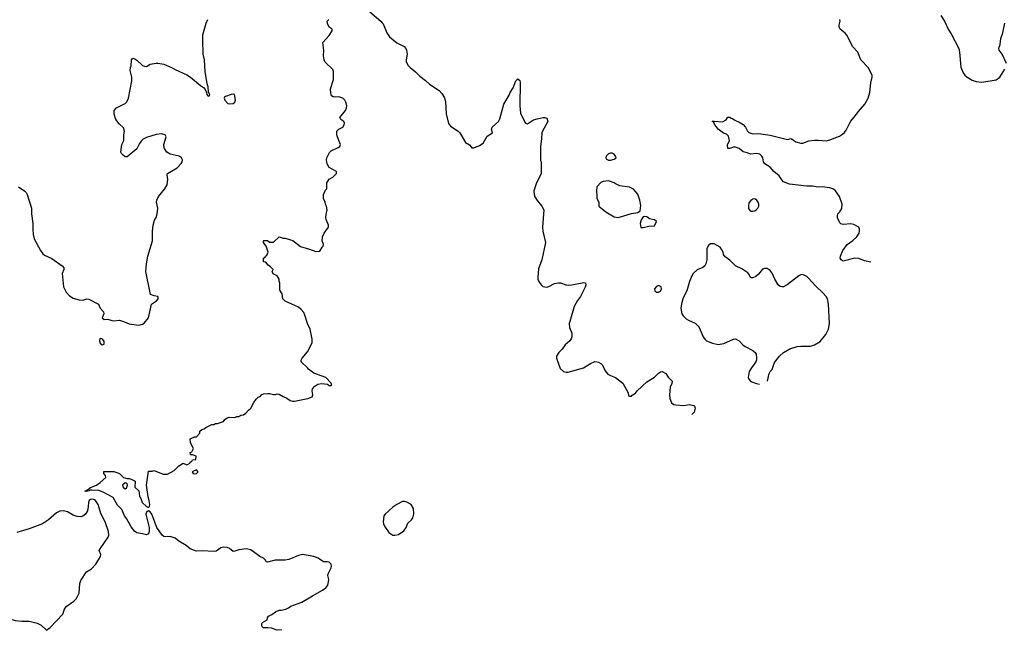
# Model space of a CAD drawing. Header units: inches. Extents: x 1649636 to 1815363, y 506543 to 641975.
# Tile 12 of 256: x 1696233 to 1706463, y 509642 to 515987. Entities that reach past the tile are written whole.
import ezdxf

# ---------------------------------------------------------------- set-up
doc = ezdxf.new("R2010")
doc.units = ezdxf.units.IN
doc.header["$MEASUREMENT"] = 0
for name, color, linetype in [('B6590', 7, 'Continuous'), ('B6591', 7, 'Continuous'), ('B7501', 7, 'Continuous')]:
    doc.layers.add(name, color=color, linetype=linetype)

msp = doc.modelspace()

# ---------------------------------------------------------------- linework, layer by layer
at = {"layer": 'B6590', "color": 5}
for points, elevation in [([(1695835, 510000), (1695903, 509930), (1695950, 509863), (1695970, 509844), (1696005, 509825), (1696091, 509790), (1696150, 509755), (1696190, 509744), (1696257, 509737), (1696330, 509738), (1696416, 509716), (1696455, 509695), (1696510, 509645), (1696550, 509671), (1696681, 509810), (1696697, 509863), (1696717, 509890), (1696794, 509946), (1696819, 509970), (1696836, 510000)], 280), ([(1698952, 509644), (1698950, 509646), (1698910, 509642), (1698850, 509663), (1698810, 509669), (1698769, 509669), (1698756, 509676), (1698749, 509690), (1698749, 509710), (1698756, 509724), (1698806, 509750), (1698808, 509770), (1698818, 509790), (1698854, 509806), (1698890, 509835), (1698930, 509851), (1698950, 509851), (1698997, 509863), (1699025, 509875), (1699050, 509893), (1699165, 509935), (1699277, 510000)], 260)]:
    msp.add_lwpolyline(points, dxfattribs=dict(at, elevation=elevation))
at = {"layer": 'B6591', "color": 5}
for points, elevation in [([(1699871, 516070), (1699986, 515970), (1700000, 515955)], 260), ([(1696221, 514250), (1696285, 514205), (1696299, 514190), (1696311, 514170), (1696355, 514030), (1696356, 513970), (1696370, 513870), (1696369, 513810), (1696373, 513753), (1696384, 513710), (1696450, 513588), (1696474, 513554), (1696490, 513541), (1696566, 513506), (1696675, 513430), (1696691, 513410), (1696691, 513390), (1696675, 513350), (1696690, 513212), (1696716, 513156), (1696750, 513118), (1696790, 513094), (1696850, 513076), (1696890, 513074), (1696930, 513087), (1696950, 513083), (1697051, 513031), (1697071, 512990), (1697103, 512950), (1697106, 512930), (1697091, 512890), (1697110, 512871), (1697150, 512876), (1697190, 512861), (1697210, 512859), (1697270, 512863), (1697310, 512852), (1697370, 512828), (1697470, 512811), (1697510, 512822), (1697527, 512833), (1697572, 512888), (1697603, 513030), (1697655, 513065), (1697677, 513090), (1697668, 513110), (1697630, 513117), (1697593, 513133), (1697543, 513370), (1697550, 513450), (1697565, 513530), (1697613, 513690), (1697612, 513790), (1697620, 513850), (1697635, 513905), (1697650, 513931), (1697662, 513970), (1697668, 514030), (1697656, 514090), (1697658, 514110), (1697675, 514150), (1697741, 514230), (1697764, 514270), (1697772, 514330), (1697767, 514370), (1697769, 514390), (1697871, 514449), (1697910, 514491), (1697921, 514510), (1697924, 514530), (1697914, 514550), (1697890, 514568), (1697795, 514590), (1697763, 514610), (1697738, 514650), (1697732, 514672), (1697732, 514690), (1697754, 514770), (1697744, 514790), (1697710, 514800), (1697650, 514793), (1697550, 514761), (1697516, 514744), (1697495, 514725), (1697479, 514701), (1697450, 514645), (1697350, 514562), (1697330, 514562), (1697310, 514575), (1697290, 514598), (1697284, 514610), (1697294, 514690), (1697314, 514730), (1697314, 514790), (1697321, 514830), (1697310, 514862), (1697266, 514906), (1697233, 514950), (1697216, 515004), (1697216, 515044), (1697238, 515070), (1697330, 515116), (1697347, 515133), (1697365, 515170), (1697400, 515350), (1697400, 515390), (1697381, 515459), (1697384, 515490), (1697392, 515508), (1697394, 515570), (1697410, 515586), (1697430, 515581), (1697450, 515567), (1697510, 515511), (1697530, 515504), (1697550, 515501), (1697590, 515523), (1697650, 515536), (1697670, 515536), (1697730, 515523), (1697810, 515490), (1697848, 515468), (1697970, 515413), (1698009, 515389), (1698110, 515304), (1698143, 515283), (1698160, 515260), (1698174, 515230), (1698178, 515210), (1698190, 515192), (1698206, 515194), (1698208, 515210), (1698194, 515234), (1698193, 515290), (1698181, 515321), (1698161, 515450), (1698153, 515570), (1698141, 515630), (1698141, 515690), (1698136, 515710), (1698137, 515830), (1698169, 515950), (1698189, 515990)], 280), ([(1699277, 510000), (1699380, 510060), (1699415, 510085), (1699434, 510110), (1699439, 510130), (1699444, 510170), (1699434, 510210), (1699437, 510230), (1699469, 510290), (1699474, 510310), (1699469, 510330), (1699450, 510349), (1699430, 510353), (1699390, 510352), (1699334, 510390), (1699288, 510410), (1699170, 510429), (1699130, 510421), (1699030, 510377), (1698990, 510371), (1698888, 510372), (1698809, 510349), (1698795, 510355), (1698788, 510370), (1698767, 510390), (1698728, 510408), (1698650, 510467), (1698630, 510478), (1698590, 510487), (1698510, 510479), (1698470, 510464), (1698450, 510462), (1698412, 510492), (1698390, 510503), (1698350, 510505), (1698322, 510498), (1698274, 510466), (1698250, 510461), (1698130, 510468), (1698070, 510465), (1698050, 510470), (1698003, 510490), (1697962, 510522), (1697887, 510567), (1697850, 510598), (1697796, 510616), (1697750, 510613), (1697730, 510617), (1697714, 510630), (1697659, 510710), (1697607, 510850), (1697590, 510872), (1697570, 510884), (1697550, 510870), (1697543, 510850), (1697578, 510710), (1697579, 510670), (1697570, 510644), (1697550, 510633), (1697510, 510645), (1697450, 510654), (1697430, 510669), (1697390, 510716), (1697343, 510803), (1697322, 510830), (1697296, 510896), (1697250, 510943), (1697203, 511023), (1697099, 511079), (1697054, 511094), (1696981, 511099), (1696963, 511097), (1696956, 511090), (1696924, 511084), (1696909, 511089), (1696937, 511103), (1696970, 511127), (1697030, 511151), (1697070, 511178), (1697128, 511230), (1697126, 511250), (1697106, 511270), (1697108, 511292), (1697210, 511291), (1697243, 511283), (1697271, 511271), (1697310, 511231), (1697350, 511218), (1697370, 511218), (1697391, 511211), (1697432, 511190), (1697431, 511130), (1697471, 511090), (1697477, 511037), (1697493, 511010), (1697505, 510970), (1697550, 510928), (1697570, 510917), (1697583, 510930), (1697586, 510950), (1697580, 510990), (1697568, 511030), (1697552, 511150), (1697570, 511294), (1697610, 511294), (1697630, 511302), (1697725, 511265), (1697770, 511266), (1697838, 511302), (1697888, 511350), (1697930, 511378), (1697970, 511362), (1697976, 511364), (1698002, 511378), (1698006, 511390), (1698022, 511398), (1698030, 511414), (1698062, 511418), (1698066, 511450), (1698030, 511466), (1698010, 511466), (1698008, 511470), (1698006, 511490), (1698022, 511498), (1698038, 511530), (1698008, 511590), (1698006, 511630), (1698050, 511652), (1698070, 511654), (1698106, 511690), (1698106, 511710), (1698126, 511730), (1698150, 511734), (1698166, 511750), (1698230, 511782), (1698250, 511782), (1698268, 511792), (1698290, 511792), (1698349, 511811), (1698366, 511834), (1698389, 511851), (1698410, 511856), (1698468, 511852), (1698490, 511862), (1698510, 511865), (1698530, 511876), (1698558, 511882), (1698582, 511898), (1698609, 511930), (1698635, 511950), (1698665, 512010), (1698690, 512045), (1698710, 512065), (1698730, 512072), (1698750, 512091), (1698770, 512098), (1698810, 512101), (1698830, 512101), (1698870, 512091), (1698890, 512091), (1698910, 512098), (1698930, 512096), (1698972, 512070), (1699010, 512055), (1699045, 512030), (1699070, 512024), (1699090, 512024), (1699228, 512050), (1699271, 512069), (1699280, 512090), (1699272, 512130), (1699277, 512150), (1699301, 512179), (1699330, 512199), (1699370, 512208), (1699430, 512201), (1699450, 512187), (1699470, 512186), (1699475, 512190), (1699468, 512210), (1699415, 512270), (1699290, 512315), (1699234, 512354), (1699222, 512370), (1699158, 512430), (1699158, 512450), (1699169, 512470), (1699225, 512535), (1699272, 512630), (1699272, 512668), (1699250, 512770), (1699223, 512830), (1699197, 512917), (1699184, 512943), (1699157, 512977), (1699130, 513000), (1698990, 513061), (1698967, 513087), (1698959, 513139), (1698936, 513176), (1698935, 513250), (1698928, 513270), (1698928, 513290), (1698910, 513326), (1698867, 513347), (1698858, 513370), (1698866, 513390), (1698839, 513419), (1698816, 513436), (1698790, 513466), (1698766, 513470), (1698766, 513510), (1698782, 513518), (1698786, 513530), (1698800, 513540), (1698815, 513570), (1698794, 513634), (1698766, 513670), (1698766, 513690), (1698770, 513694), (1698807, 513693), (1698830, 513674), (1698870, 513674), (1698930, 513731), (1698970, 513718), (1698990, 513718), (1699070, 513691), (1699150, 513631), (1699244, 513604), (1699310, 513578), (1699350, 513582), (1699376, 513624), (1699387, 513633), (1699388, 513650), (1699375, 513690), (1699378, 513730), (1699395, 513770), (1699442, 513830), (1699442, 513850), (1699418, 513910), (1699415, 513930), (1699416, 513964), (1699429, 514010), (1699422, 514050), (1699409, 514070), (1699408, 514090), (1699389, 514130), (1699389, 514171), (1699410, 514214), (1699426, 514230), (1699426, 514290), (1699448, 514330), (1699486, 514350), (1699526, 514390), (1699526, 514410), (1699448, 514450), (1699429, 514489), (1699422, 514530), (1699424, 514550), (1699453, 514607), (1699470, 514625), (1699543, 514657), (1699558, 514670), (1699568, 514690), (1699548, 514730), (1699528, 514790), (1699528, 514830), (1699548, 514850), (1699589, 514871), (1699605, 514895), (1699609, 514910), (1699602, 514930), (1699569, 514950), (1699558, 514970), (1699617, 515043), (1699629, 515070), (1699632, 515090), (1699623, 515130), (1699611, 515151), (1699590, 515173), (1699550, 515185), (1699510, 515181), (1699490, 515184), (1699474, 515194), (1699465, 515225), (1699464, 515270), (1699495, 515365), (1699493, 515450), (1699486, 515470), (1699407, 515547), (1699397, 515570), (1699389, 515610), (1699394, 515666), (1699382, 515750), (1699450, 515822), (1699478, 515870), (1699478, 515890), (1699449, 515909), (1699430, 515946), (1699428, 515970), (1699446, 515990)], 260), ([(1696836, 510000), (1696852, 510028), (1696858, 510130), (1696870, 510161), (1696929, 510250), (1696979, 510281), (1697025, 510330), (1697073, 510410), (1697077, 510430), (1697059, 510470), (1697068, 510490), (1697152, 510610), (1697160, 510630), (1697157, 510670), (1697121, 510770), (1697076, 510856), (1697047, 510950), (1697022, 510990), (1697010, 510999), (1696990, 511005), (1696970, 511001), (1696956, 510990), (1696948, 510970), (1696946, 510930), (1696936, 510884), (1696916, 510850), (1696890, 510828), (1696870, 510820), (1696830, 510823), (1696790, 510839), (1696730, 510874), (1696690, 510883), (1696650, 510880), (1696617, 510863), (1696531, 510790), (1696471, 510749), (1696330, 510695), (1696203, 510657)], 280)]:
    msp.add_lwpolyline(points, dxfattribs=dict(at, elevation=elevation))
for points, elevation in [([(1698450, 515213), (1698430, 515209), (1698372, 515190), (1698360, 515180), (1698356, 515170), (1698366, 515150), (1698397, 515117), (1698411, 515111), (1698450, 515116), (1698469, 515130), (1698477, 515150), (1698466, 515210)], 280), ([(1697070, 512675), (1697065, 512670), (1697061, 512650), (1697070, 512626), (1697090, 512607), (1697110, 512614), (1697110, 512646), (1697090, 512669)], 280), ([(1698070, 511308), (1698025, 511290), (1698034, 511270), (1698050, 511267), (1698070, 511272), (1698088, 511290)], 260), ([(1697330, 511175), (1697303, 511150), (1697307, 511130), (1697330, 511111), (1697342, 511118), (1697355, 511150), (1697349, 511169)], 260)]:
    msp.add_lwpolyline(points, close=True, dxfattribs=dict(at, elevation=elevation))
at = {"layer": 'B7501', "color": 5}
for points, elevation in [([(1705805, 516030), (1705842, 515970), (1705879, 515890), (1705910, 515841), (1705990, 515686), (1705999, 515650), (1706013, 515493), (1706034, 515434), (1706053, 515410), (1706076, 515390), (1706130, 515359), (1706170, 515345), (1706230, 515336), (1706377, 515363), (1706416, 515390), (1706468, 515472)], 260), ([(1700000, 515955), (1700010, 515945), (1700046, 515850), (1700075, 515810), (1700150, 515748), (1700228, 515708), (1700246, 515686), (1700253, 515670), (1700259, 515630), (1700247, 515570), (1700248, 515550), (1700270, 515510), (1700290, 515489), (1700346, 515446), (1700390, 515399), (1700450, 515354), (1700490, 515316), (1700591, 515250), (1700620, 515220), (1700643, 515183), (1700657, 515137), (1700663, 515010), (1700688, 514908), (1700710, 514879), (1700788, 514828), (1700806, 514810), (1700866, 514710), (1700906, 514686), (1700925, 514665), (1700930, 514654), (1700950, 514654), (1701010, 514678), (1701050, 514705), (1701090, 514778), (1701146, 514810), (1701135, 514850), (1701142, 514870), (1701209, 514930), (1701223, 514957), (1701263, 515110), (1701319, 515201), (1701330, 515231), (1701360, 515280), (1701389, 515350), (1701410, 515372), (1701430, 515354), (1701433, 515333), (1701431, 515090), (1701437, 515017), (1701481, 514921), (1701490, 514911), (1701510, 514906), (1701570, 514945), (1701610, 514958), (1701672, 514972), (1701690, 514972), (1701710, 514962), (1701719, 514930), (1701664, 514830), (1701659, 514810), (1701656, 514750), (1701644, 514670), (1701645, 514525), (1701651, 514510), (1701651, 514390), (1701598, 514282), (1701576, 514210), (1701578, 514170), (1701587, 514147), (1701609, 514109), (1701659, 514050), (1701679, 514010), (1701665, 513830), (1701668, 513790), (1701695, 513670), (1701659, 513490), (1701624, 513397), (1701615, 513310), (1701618, 513290), (1701626, 513266), (1701650, 513230), (1701670, 513216), (1701690, 513210), (1701710, 513209), (1701730, 513214), (1701790, 513246), (1701830, 513254), (1701852, 513252), (1701910, 513230), (1701930, 513229), (1701970, 513232), (1702096, 513256), (1702111, 513251), (1702116, 513230), (1702110, 513208), (1702061, 513110), (1702030, 513070), (1701994, 513006), (1701948, 512850), (1701943, 512830), (1701945, 512790), (1701971, 512729), (1701971, 512690), (1701963, 512670), (1701950, 512649), (1701899, 512610), (1701870, 512564), (1701836, 512530), (1701811, 512490), (1701811, 512469), (1701850, 512362), (1701882, 512330), (1701910, 512323), (1701930, 512325), (1702090, 512371), (1702164, 512416), (1702210, 512434), (1702247, 512427), (1702270, 512416), (1702290, 512396), (1702316, 512337), (1702343, 512303), (1702370, 512288), (1702425, 512270), (1702498, 512210), (1702554, 512110), (1702558, 512078), (1702570, 512074), (1702590, 512074), (1702596, 512084), (1702630, 512105), (1702649, 512130), (1702750, 512224), (1702830, 512274), (1702870, 512315), (1702890, 512327), (1702910, 512331), (1702945, 512310), (1702970, 512272), (1703011, 512230), (1703010, 512206), (1702991, 512169), (1702986, 512090), (1702989, 512049), (1703005, 512005), (1703028, 511988), (1703050, 511984), (1703130, 511979), (1703194, 511990), (1703237, 511977), (1703245, 511970), (1703251, 511950), (1703241, 511910), (1703218, 511883)], 260), ([(1705077, 513467), (1705010, 513480), (1704950, 513505), (1704910, 513509), (1704790, 513479), (1704769, 513490), (1704759, 513510), (1704760, 513530), (1704786, 513590), (1704830, 513650), (1704889, 513691), (1704930, 513731), (1704954, 513770), (1704959, 513790), (1704958, 513810), (1704950, 513830), (1704939, 513839), (1704900, 513860), (1704870, 513866), (1704790, 513859), (1704766, 513866), (1704755, 513875), (1704729, 513929), (1704729, 513950), (1704735, 513970), (1704754, 513990), (1704776, 514024), (1704777, 514070), (1704750, 514148), (1704709, 514210), (1704687, 514227), (1704650, 514239), (1704570, 514249), (1704530, 514245), (1704470, 514256), (1704410, 514256), (1704230, 514277), (1704170, 514303), (1704150, 514324), (1704125, 514365), (1704070, 514409), (1704030, 514454), (1703974, 514490), (1703961, 514510), (1703953, 514550), (1703943, 514570), (1703922, 514590), (1703890, 514598), (1703829, 514589), (1703790, 514605), (1703750, 514614), (1703710, 514649), (1703670, 514661), (1703650, 514661), (1703610, 514649), (1703590, 514648), (1703587, 514687), (1703609, 514730), (1703598, 514778), (1703577, 514797), (1703546, 514806), (1703489, 514849), (1703458, 514890), (1703442, 514922), (1703428, 514930), (1703430, 514934), (1703450, 514934), (1703534, 514926), (1703575, 514945), (1703590, 514974), (1703610, 514974), (1703624, 514964), (1703640, 514960), (1703663, 514943), (1703710, 514923), (1703750, 514897), (1703775, 514870), (1703796, 514830), (1703810, 514816), (1703850, 514801), (1703910, 514804), (1704030, 514788), (1704210, 514742), (1704250, 514751), (1704297, 514717), (1704350, 514705), (1704370, 514704), (1704432, 514728), (1704490, 514735), (1704530, 514736), (1704611, 514729), (1704650, 514738), (1704750, 514776), (1704783, 514797), (1704804, 514816), (1704821, 514839), (1704850, 514902), (1704869, 514931), (1704918, 514990), (1704944, 515030), (1705013, 515110), (1705048, 515170), (1705065, 515230), (1705075, 515330), (1705090, 515390), (1705090, 515410), (1705049, 515490), (1704973, 515570), (1704943, 515650), (1704890, 515705), (1704826, 515826), (1704808, 515848), (1704759, 515890), (1704749, 515910), (1704746, 515930), (1704757, 515970), (1704756, 515990)], 260), ([(1706486, 515530), (1706442, 515630), (1706410, 515670), (1706406, 515690), (1706421, 515730), (1706426, 515790), (1706449, 515850), (1706469, 515950)], 260), ([(1703450, 513657), (1703410, 513657), (1703390, 513642), (1703371, 513610), (1703371, 513491), (1703361, 513450), (1703351, 513430), (1703330, 513413), (1703273, 513387), (1703231, 513350), (1703215, 513325), (1703192, 513268), (1703164, 513170), (1703125, 513095), (1703111, 513049), (1703104, 512990), (1703113, 512930), (1703125, 512910), (1703159, 512879), (1703183, 512863), (1703250, 512832), (1703282, 512802), (1703292, 512790), (1703334, 512690), (1703350, 512666), (1703370, 512649), (1703430, 512625), (1703490, 512613), (1703550, 512622), (1703650, 512667), (1703670, 512669), (1703710, 512650), (1703747, 512607), (1703770, 512590), (1703852, 512550), (1703873, 512530), (1703884, 512510), (1703890, 512470), (1703888, 512452), (1703883, 512430), (1703836, 512370), (1703812, 512330), (1703802, 512270), (1703808, 512250), (1703829, 512229), (1703890, 512206), (1703920, 512200)], 280), ([(1704003, 512230), (1704019, 512310), (1704030, 512330), (1704050, 512352), (1704076, 512424), (1704126, 512490), (1704169, 512530), (1704235, 512565), (1704310, 512592), (1704350, 512596), (1704450, 512594), (1704490, 512607), (1704550, 512644), (1704610, 512717), (1704637, 512770), (1704646, 512830), (1704637, 513030), (1704626, 513086), (1704613, 513110), (1704579, 513150), (1704502, 513222), (1704430, 513300), (1704410, 513317), (1704370, 513339), (1704350, 513336), (1704330, 513325), (1704208, 513230), (1704170, 513210), (1704150, 513210), (1704135, 513215), (1704113, 513233), (1704078, 513290), (1704050, 513353), (1704030, 513381), (1704000, 513400), (1703970, 513401), (1703950, 513393), (1703910, 513341), (1703882, 513318), (1703850, 513303), (1703830, 513305), (1703810, 513342), (1703797, 513357), (1703737, 513397), (1703670, 513429), (1703610, 513489), (1703562, 513522), (1703546, 513546), (1703541, 513570), (1703530, 513595), (1703510, 513624), (1703450, 513657)], 280)]:
    msp.add_lwpolyline(points, dxfattribs=dict(at, elevation=elevation))
for points, elevation in [([(1702370, 514601), (1702350, 514594), (1702326, 514570), (1702324, 514550), (1702330, 514538), (1702350, 514527), (1702370, 514527), (1702410, 514536), (1702429, 514550), (1702424, 514570), (1702409, 514590), (1702390, 514600)], 280), ([(1702350, 514313), (1702294, 514306), (1702270, 514294), (1702231, 514250), (1702225, 514210), (1702228, 514148), (1702231, 514130), (1702251, 514090), (1702251, 514050), (1702322, 513990), (1702410, 513939), (1702450, 513931), (1702510, 513948), (1702590, 513973), (1702655, 513985), (1702679, 514001), (1702685, 514055), (1702676, 514110), (1702654, 514174), (1702610, 514227), (1702570, 514248), (1702470, 514261), (1702430, 514277), (1702410, 514293)], 280), ([(1703870, 514124), (1703850, 514121), (1703830, 514109), (1703810, 514084), (1703804, 514050), (1703806, 514026), (1703822, 514002), (1703830, 513997), (1703850, 513996), (1703870, 514002), (1703890, 514015), (1703903, 514030), (1703912, 514050), (1703912, 514070), (1703907, 514090), (1703893, 514110)], 280), ([(1702730, 513942), (1702710, 513938), (1702690, 513908), (1702681, 513870), (1702688, 513828), (1702710, 513826), (1702770, 513841), (1702830, 513845), (1702848, 513890), (1702830, 513908), (1702809, 513909), (1702778, 513918), (1702750, 513938)], 280), ([(1702870, 513225), (1702850, 513216), (1702828, 513190), (1702831, 513170), (1702850, 513155), (1702870, 513155), (1702890, 513167), (1702901, 513190), (1702897, 513210)], 280), ([(1700230, 510982), (1700210, 510980), (1700150, 510950), (1700110, 510923), (1700029, 510850), (1700016, 510830), (1700009, 510769), (1700012, 510750), (1700024, 510724), (1700070, 510660), (1700110, 510632), (1700130, 510629), (1700170, 510639), (1700225, 510675), (1700250, 510710), (1700266, 510754), (1700304, 510790), (1700317, 510810), (1700329, 510851), (1700326, 510906), (1700302, 510950), (1700255, 510975)], 260)]:
    msp.add_lwpolyline(points, close=True, dxfattribs=dict(at, elevation=elevation))

doc.saveas('drawing.dxf')
